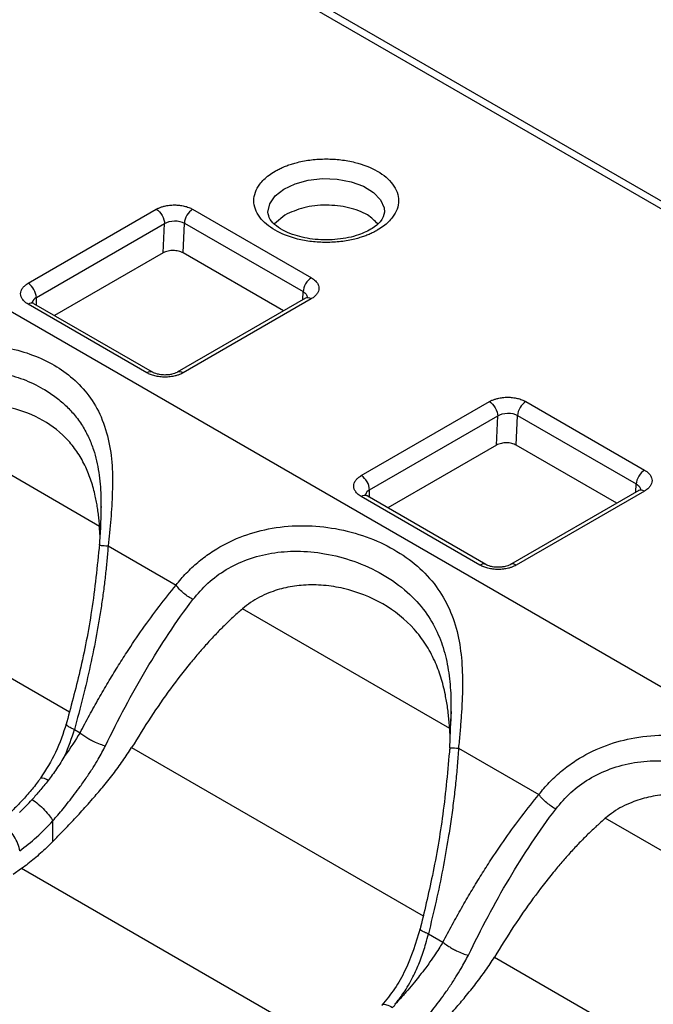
# Model space of a CAD drawing. Header units: millimetres. Extents: x 13 to 546, y 13 to 419.
# Tile 24 of 27: x 499 to 513, y 344 to 365. Entities that reach past the tile are written whole.
import ezdxf

# ---------------------------------------------------------------- set-up
doc = ezdxf.new("R2010")
doc.units = ezdxf.units.MM
doc.header["$LTSCALE"] = 2

msp = doc.modelspace()

# ---------------------------------------------------------------- linework, layer by layer
for p, q in [((475.49, 382.823), (531.351, 350.575)), ((531.601, 350.599), (475.74, 382.848)), ((466.619, 377.701), (522.48, 345.453)), ((499.461, 359.555), (502.209, 361.142)), ((502.987, 361.142), (505.533, 359.672)), ((504.967, 361.019), (504.745, 360.827)), ((499.638, 359.249), (502.386, 360.835)), ((502.358, 360.207), (502.386, 360.835)), ((502.783, 360.207), (502.811, 360.847)), ((502.811, 360.847), (505.356, 359.377)), ((502.358, 360.207), (500.029, 358.862)), ((504.936, 358.963), (502.783, 360.207)), ((505.349, 359.201), (505.356, 359.377)), ((502.006, 357.637), (499.461, 359.106)), ((502.131, 357.649), (499.586, 359.118)), ((499.638, 359.089), (499.638, 359.249)), ((505.409, 359.236), (502.659, 357.649)), ((505.532, 359.223), (502.784, 357.637)), ((505.432, 359.242), (505.405, 359.234)), ((506.603, 355.432), (509.351, 357.019)), ((510.129, 357.019), (512.675, 355.549)), ((509.924, 356.084), (509.953, 356.724)), ((509.953, 356.724), (512.498, 355.254)), ((506.779, 355.126), (509.528, 356.713)), ((509.5, 356.084), (509.528, 356.713)), ((500.994, 354.344), (497.277, 356.49)), ((509.5, 356.084), (507.171, 354.74)), ((512.078, 354.841), (509.924, 356.084)), ((512.49, 355.079), (512.498, 355.254)), ((506.779, 354.966), (506.779, 355.126)), ((512.551, 355.113), (509.801, 353.526)), ((512.674, 355.1), (509.926, 353.514)), ((512.574, 355.119), (512.547, 355.111)), ((509.148, 353.514), (506.603, 354.983)), ((509.273, 353.526), (506.728, 354.996)), ((501.019, 354.763), (501.019, 354.619)), ((501.002, 354.17), (500.994, 354.344)), ((501.176, 353.924), (502.633, 353.084)), ((494.955, 353.483), (500.346, 350.371)), ((508.499, 350.012), (504.056, 352.576)), ((508.523, 350.398), (508.522, 350.165)), ((508.527, 350.377), (508.519, 350.166)), ((500.452, 349.991), (500.574, 349.921)), ((508.519, 350.166), (508.497, 349.599)), ((508.507, 349.795), (508.499, 350.012)), ((501.681, 349.601), (507.929, 345.994)), ((508.498, 349.598), (508.495, 349.556)), ((508.687, 349.589), (510.411, 348.594)), ((516.277, 345.521), (511.834, 348.086)), ((499.991, 347.588), (499.991, 348.031)), ((499.321, 347.008), (499.143, 346.88)), ((505.926, 343.195), (499.321, 347.008)), ((508.042, 345.609), (508.352, 345.43)), ((509.459, 345.11), (515.707, 341.503))]:
    msp.add_line(p, q)
at = {"flags": 128}
for points in [[(504.601, 361.081), (504.601, 361.081), (504.641, 361.261), (504.756, 361.429), (504.941, 361.575), (505.183, 361.69), (505.466, 361.767), (505.774, 361.801), (506.087, 361.789), (506.385, 361.733), (506.649, 361.636), (506.863, 361.504), (507.014, 361.346), (507.091, 361.17), (507.101, 361.08)], [(500.989, 353.94), (500.987, 353.94), (500.992, 353.939), (501.005, 353.938), (501.026, 353.936), (501.054, 353.934), (501.089, 353.931), (501.13, 353.928), (501.176, 353.924)], [(508.498, 349.598), (508.497, 349.599), (508.503, 349.599), (508.517, 349.598), (508.538, 349.597), (508.566, 349.596), (508.6, 349.594), (508.641, 349.591), (508.687, 349.589)]]:
    msp.add_lwpolyline(points, dxfattribs=at)
for centre, radius, start, end in [((499.254, 359.231), 0.384, 2.6055, 57.3945), ((499.534, 359.004), 0.126, 65.6929, 125.6176), ((499.704, 359.107), 0.157, 115.0183, 167.2304), ((502.079, 357.541), 0.12, 63.8774, 127.2701), ((502.711, 357.538), 0.123, 53.65, 115.5864), ((506.396, 355.109), 0.384, 2.6055, 57.3945), ((506.846, 354.984), 0.157, 115.0183, 167.2304), ((506.676, 354.881), 0.126, 65.6929, 125.6176), ((509.221, 353.418), 0.12, 63.8774, 127.2701), ((509.853, 353.415), 0.123, 53.65, 115.5864), ((499.745, 348.723), 0.225, 50.0946, 94.3205), ((496.391, 351.351), 4.261, 312.5842, 317.7885)]:
    msp.add_arc(centre, radius, start, end)
for points, knots in [([(504.755, 361.958), (504.783, 361.974), (504.84, 362.005), (504.931, 362.047), (505.028, 362.085), (505.129, 362.118), (505.295, 362.164), (505.534, 362.208), (505.851, 362.226), (506.168, 362.208), (506.555, 362.137), (506.974, 361.974), (507.257, 361.732), (507.38, 361.508), (507.412, 361.326), (507.38, 361.143), (507.296, 360.99), (507.189, 360.869), (507.08, 360.775), (506.992, 360.72), (506.947, 360.693)], [0, 0, 0, 0, 0.024172, 0.048145, 0.072057, 0.096047, 0.120253, 0.18525, 0.250358, 0.315355, 0.380462, 0.500024, 0.619586, 0.684583, 0.749691, 0.814688, 0.879795, 0.919947, 0.959801, 1, 1, 1, 1]), ([(506.947, 360.693), (506.919, 360.677), (506.863, 360.646), (506.771, 360.604), (506.675, 360.566), (506.573, 360.533), (506.408, 360.487), (506.168, 360.443), (505.851, 360.425), (505.535, 360.443), (505.147, 360.514), (504.729, 360.678), (504.446, 360.919), (504.322, 361.143), (504.291, 361.326), (504.322, 361.508), (504.407, 361.661), (504.513, 361.782), (504.622, 361.876), (504.711, 361.931), (504.755, 361.958)], [0, 0, 0, 0, 0.0241715, 0.0481446, 0.0720569, 0.0960473, 0.1202531, 0.1852503, 0.2503577, 0.3153549, 0.3804624, 0.5000242, 0.6195859, 0.6845831, 0.7496905, 0.8146878, 0.8797953, 0.9199468, 0.9598007, 1, 1, 1, 1]), ([(502.209, 361.142), (502.227, 361.151), (502.262, 361.17), (502.322, 361.193), (502.397, 361.214), (502.49, 361.231), (502.597, 361.237), (502.705, 361.231), (502.809, 361.213), (502.906, 361.184), (502.96, 361.156), (502.987, 361.142)], [0, 0, 0, 0, 0.083373, 0.166429, 0.250598, 0.374434, 0.500145, 0.622966, 0.749683, 0.874093, 1, 1, 1, 1]), ([(506.955, 360.829), (506.89, 360.896), (506.743, 361.046), (506.338, 361.192), (505.854, 361.248), (505.354, 361.196), (505.096, 361.078), (504.967, 361.019)], [0, 0, 0, 0, 0.168909, 0.376682, 0.584455, 0.792227, 1, 1, 1, 1]), ([(502.209, 361.142), (502.251, 361.118), (502.299, 361.069), (502.369, 360.95), (502.386, 360.884), (502.386, 360.835)], [0, 0, 0, 0, 0.5, 0.5, 1, 1, 1, 1]), ([(502.987, 361.142), (502.943, 361.116), (502.898, 361.07), (502.833, 360.961), (502.813, 360.899), (502.811, 360.847)], [0, 0, 0, 0, 0.5, 0.5, 1, 1, 1, 1]), ([(507.101, 361.08), (507.086, 361.012), (507.061, 360.904), (506.845, 360.723), (506.535, 360.575), (506.103, 360.482), (505.616, 360.48), (505.227, 360.562), (504.955, 360.671), (504.767, 360.788), (504.628, 360.931), (504.611, 361.029), (504.601, 361.081)], [0, 0, 0, 0, 0.142988, 0.229, 0.326036, 0.441958, 0.556912, 0.668842, 0.734451, 0.811836, 0.900316, 1, 1, 1, 1]), ([(502.386, 360.835), (502.441, 360.87), (502.52, 360.892), (502.677, 360.896), (502.755, 360.879), (502.811, 360.847)], [0, 0, 0, 0, 0.5, 0.5, 1, 1, 1, 1]), ([(502.783, 360.207), (502.768, 360.215), (502.739, 360.23), (502.686, 360.246), (502.63, 360.255), (502.573, 360.258), (502.516, 360.256), (502.461, 360.247), (502.406, 360.231), (502.374, 360.215), (502.358, 360.207)], [0, 0, 0, 0, 0.1270435, 0.2493873, 0.3721034, 0.5002195, 0.6129294, 0.7301684, 0.8635364, 1, 1, 1, 1]), ([(499.461, 359.106), (499.445, 359.116), (499.414, 359.135), (499.375, 359.169), (499.337, 359.211), (499.307, 359.266), (499.296, 359.33), (499.307, 359.395), (499.341, 359.456), (499.391, 359.511), (499.438, 359.54), (499.461, 359.555)], [0, 0, 0, 0, 0.0801289, 0.1597544, 0.2401525, 0.3698123, 0.5000929, 0.629753, 0.760034, 0.8798657, 1, 1, 1, 1]), ([(505.533, 359.672), (505.492, 359.649), (505.445, 359.602), (505.377, 359.488), (505.359, 359.425), (505.356, 359.377)], [0, 0, 0, 0, 0.5, 0.5, 1, 1, 1, 1]), ([(505.533, 359.672), (505.549, 359.662), (505.582, 359.642), (505.622, 359.607), (505.659, 359.564), (505.687, 359.51), (505.697, 359.448), (505.687, 359.386), (505.655, 359.326), (505.605, 359.27), (505.557, 359.239), (505.532, 359.223)], [0, 0, 0, 0, 0.083134, 0.166139, 0.250454, 0.374286, 0.499983, 0.62282, 0.749541, 0.873801, 1, 1, 1, 1]), ([(505.356, 359.377), (505.381, 359.359), (505.418, 359.333), (505.439, 359.287), (505.447, 359.261), (505.443, 359.248), (505.443, 359.246)], [0, 0, 0, 0, 0.4705324, 0.7165252, 0.9690264, 1, 1, 1, 1]), ([(499.586, 359.119), (499.585, 359.119), (499.57, 359.126), (499.555, 359.14), (499.544, 359.152), (499.545, 359.15), (499.545, 359.149)], [0, 0, 0, 0, 0.020308, 0.430799, 0.845371, 1, 1, 1, 1]), ([(495.859, 356.994), (495.888, 357.031), (495.944, 357.105), (496.037, 357.212), (496.135, 357.316), (496.272, 357.447), (496.449, 357.598), (496.763, 357.816), (497.12, 357.992), (497.509, 358.121), (497.832, 358.191), (498.166, 358.229), (498.475, 358.234), (498.743, 358.215), (499.079, 358.165), (499.502, 358.051), (499.979, 357.842), (500.391, 357.557), (500.743, 357.201), (501.019, 356.757), (501.162, 356.317), (501.235, 355.936), (501.264, 355.655), (501.273, 355.368), (501.268, 355.08), (501.255, 354.788), (501.235, 354.498), (501.209, 354.21), (501.187, 354.019), (501.176, 353.924)], [0, 0, 0, 0, 0.015041, 0.030141, 0.045315, 0.060579, 0.09039, 0.11872, 0.180602, 0.214401, 0.247503, 0.284529, 0.321346, 0.346766, 0.372228, 0.433645, 0.494667, 0.555419, 0.619047, 0.686281, 0.757141, 0.790481, 0.822911, 0.852783, 0.883948, 0.913738, 0.942924, 0.971634, 1, 1, 1, 1]), ([(496.232, 356.686), (496.334, 356.812), (496.538, 357.064), (496.898, 357.327), (497.249, 357.505), (497.581, 357.617), (497.916, 357.681), (498.251, 357.703), (498.58, 357.687), (498.957, 357.627), (499.368, 357.504), (499.741, 357.327), (500.036, 357.134), (500.259, 356.949), (500.457, 356.739), (500.626, 356.507), (500.763, 356.253), (500.891, 355.928), (500.984, 355.515), (501.024, 355.098), (501.02, 354.841), (501.019, 354.763)], [0, 0, 0, 0, 0.067291, 0.134312, 0.179954, 0.227041, 0.276125, 0.319322, 0.365155, 0.413828, 0.481092, 0.552166, 0.599975, 0.646103, 0.690628, 0.739333, 0.785198, 0.828429, 0.901246, 0.970184, 1, 1, 1, 1]), ([(502.784, 357.637), (502.767, 357.627), (502.734, 357.609), (502.676, 357.587), (502.602, 357.565), (502.508, 357.548), (502.396, 357.541), (502.283, 357.548), (502.178, 357.567), (502.084, 357.596), (502.032, 357.623), (502.006, 357.637)], [0, 0, 0, 0, 0.080129, 0.159754, 0.240152, 0.369812, 0.500093, 0.629753, 0.760034, 0.879866, 1, 1, 1, 1]), ([(502.395, 357.589), (502.354, 357.591), (502.297, 357.594), (502.224, 357.611), (502.172, 357.628), (502.145, 357.642), (502.132, 357.649)], [0, 0, 0, 0, 0.389967, 0.543784, 0.781602, 1, 1, 1, 1]), ([(502.658, 357.649), (502.656, 357.648), (502.645, 357.64), (502.604, 357.622), (502.544, 357.605), (502.473, 357.592), (502.422, 357.59), (502.395, 357.589)], [0, 0, 0, 0, 0.037441, 0.292333, 0.506959, 0.749161, 1, 1, 1, 1]), ([(500.994, 354.344), (500.99, 354.388), (500.983, 354.478), (500.967, 354.609), (500.949, 354.739), (500.928, 354.867), (500.888, 355.063), (500.819, 355.32), (500.697, 355.629), (500.535, 355.919), (500.255, 356.281), (499.8, 356.645), (499.24, 356.866), (498.766, 356.94), (498.421, 356.942), (498.091, 356.895), (497.82, 356.812), (497.603, 356.711), (497.431, 356.611), (497.328, 356.53), (497.277, 356.49)], [0, 0, 0, 0, 0.021889, 0.0437138, 0.0655286, 0.0873872, 0.1093435, 0.1683319, 0.2281955, 0.2935241, 0.359949, 0.5000172, 0.6400837, 0.706501, 0.7718372, 0.8316932, 0.8906875, 0.9272112, 0.9635654, 1, 1, 1, 1]), ([(509.351, 357.019), (509.368, 357.028), (509.404, 357.047), (509.464, 357.07), (509.539, 357.091), (509.632, 357.108), (509.739, 357.114), (509.847, 357.108), (509.951, 357.09), (510.048, 357.061), (510.102, 357.033), (510.129, 357.019)], [0, 0, 0, 0, 0.083373, 0.166429, 0.250598, 0.374434, 0.500145, 0.622966, 0.749683, 0.874093, 1, 1, 1, 1]), ([(509.351, 357.019), (509.392, 356.995), (509.441, 356.947), (509.51, 356.827), (509.528, 356.761), (509.528, 356.713)], [0, 0, 0, 0, 0.5, 0.5, 1, 1, 1, 1]), ([(510.129, 357.019), (510.084, 356.993), (510.04, 356.947), (509.975, 356.838), (509.955, 356.777), (509.953, 356.724)], [0, 0, 0, 0, 0.5, 0.5, 1, 1, 1, 1]), ([(509.528, 356.713), (509.583, 356.747), (509.661, 356.769), (509.819, 356.773), (509.897, 356.756), (509.953, 356.724)], [0, 0, 0, 0, 0.5, 0.5, 1, 1, 1, 1]), ([(509.924, 356.084), (509.909, 356.092), (509.88, 356.107), (509.828, 356.123), (509.772, 356.133), (509.714, 356.136), (509.658, 356.133), (509.603, 356.124), (509.548, 356.108), (509.516, 356.092), (509.5, 356.084)], [0, 0, 0, 0, 0.127043, 0.249387, 0.372103, 0.500219, 0.612929, 0.730168, 0.863536, 1, 1, 1, 1]), ([(512.675, 355.549), (512.634, 355.526), (512.587, 355.479), (512.519, 355.365), (512.5, 355.302), (512.498, 355.254)], [0, 0, 0, 0, 0.5, 0.5, 1, 1, 1, 1]), ([(512.675, 355.549), (512.691, 355.539), (512.724, 355.519), (512.763, 355.484), (512.801, 355.441), (512.829, 355.387), (512.839, 355.325), (512.829, 355.263), (512.797, 355.203), (512.747, 355.147), (512.699, 355.116), (512.674, 355.1)], [0, 0, 0, 0, 0.083134, 0.166139, 0.250454, 0.374286, 0.499983, 0.62282, 0.749541, 0.873801, 1, 1, 1, 1]), ([(506.603, 354.983), (506.587, 354.993), (506.556, 355.012), (506.517, 355.046), (506.479, 355.089), (506.449, 355.143), (506.438, 355.208), (506.449, 355.273), (506.483, 355.333), (506.533, 355.388), (506.579, 355.417), (506.603, 355.432)], [0, 0, 0, 0, 0.0801289, 0.1597544, 0.2401525, 0.3698123, 0.5000929, 0.629753, 0.760034, 0.8798657, 1, 1, 1, 1]), ([(512.498, 355.254), (512.523, 355.237), (512.56, 355.21), (512.581, 355.164), (512.589, 355.138), (512.585, 355.125), (512.585, 355.123)], [0, 0, 0, 0, 0.470532, 0.716525, 0.969026, 1, 1, 1, 1]), ([(506.728, 354.996), (506.727, 354.996), (506.712, 355.003), (506.697, 355.017), (506.686, 355.029), (506.687, 355.027), (506.687, 355.026)], [0, 0, 0, 0, 0.020308, 0.430799, 0.845371, 1, 1, 1, 1]), ([(501.024, 354.767), (501.021, 354.625), (501.016, 354.354), (500.997, 354.073), (500.987, 353.94)], [0, 0, 0, 0, 0.5264063, 1, 1, 1, 1]), ([(502.633, 353.084), (502.668, 353.128), (502.737, 353.217), (502.851, 353.342), (502.971, 353.461), (503.096, 353.572), (503.227, 353.677), (503.363, 353.774), (503.634, 353.949), (504.071, 354.158), (504.709, 354.326), (505.381, 354.379), (506.067, 354.311), (506.722, 354.136), (507.315, 353.861), (507.822, 353.505), (508.219, 353.076), (508.508, 352.584), (508.683, 352.044), (508.768, 351.459), (508.778, 350.95), (508.763, 350.535), (508.743, 350.227), (508.717, 349.91), (508.697, 349.697), (508.687, 349.589)], [0, 0, 0, 0, 0.0163857, 0.0325903, 0.0486347, 0.0645404, 0.0803296, 0.096025, 0.1116495, 0.1712968, 0.2306988, 0.2959325, 0.361582, 0.4302344, 0.4990484, 0.5678102, 0.6364716, 0.7023644, 0.7678314, 0.8274775, 0.8873558, 0.9149645, 0.9428592, 0.9711646, 1, 1, 1, 1]), ([(500.991, 353.963), (500.942, 353.487), (500.848, 352.571), (500.592, 351.275), (500.375, 350.466), (500.271, 350.079)], [0, 0, 0, 0, 0.360505, 0.69396, 1, 1, 1, 1]), ([(501.176, 353.924), (501.169, 353.823), (501.152, 353.619), (501.12, 353.31), (501.082, 352.996), (501.038, 352.678), (500.987, 352.354), (500.91, 351.914), (500.797, 351.354), (500.638, 350.674), (500.514, 350.221), (500.452, 349.991)], [0, 0, 0, 0, 0.075695, 0.152777, 0.231293, 0.311285, 0.392794, 0.475858, 0.645786, 0.82041, 1, 1, 1, 1]), ([(502.994, 352.776), (503.097, 352.897), (503.302, 353.14), (503.704, 353.432), (504.166, 353.652), (504.682, 353.786), (505.245, 353.827), (505.845, 353.771), (506.473, 353.606), (507.077, 353.327), (507.59, 352.962), (507.974, 352.543), (508.235, 352.102), (508.402, 351.64), (508.493, 351.154), (508.527, 350.736), (508.524, 350.478), (508.523, 350.398)], [0, 0, 0, 0, 0.057466, 0.115125, 0.17464, 0.237527, 0.302096, 0.374319, 0.45483, 0.544083, 0.633391, 0.713956, 0.786232, 0.850853, 0.913771, 0.973314, 1, 1, 1, 1]), ([(509.926, 353.514), (509.909, 353.505), (509.876, 353.487), (509.818, 353.464), (509.744, 353.442), (509.65, 353.425), (509.537, 353.419), (509.425, 353.425), (509.32, 353.444), (509.225, 353.474), (509.174, 353.5), (509.148, 353.514)], [0, 0, 0, 0, 0.080129, 0.159754, 0.240152, 0.369812, 0.500093, 0.629753, 0.760034, 0.879866, 1, 1, 1, 1]), ([(509.537, 353.467), (509.496, 353.469), (509.439, 353.471), (509.365, 353.488), (509.314, 353.505), (509.286, 353.519), (509.273, 353.526)], [0, 0, 0, 0, 0.389967, 0.543784, 0.781602, 1, 1, 1, 1]), ([(509.8, 353.526), (509.798, 353.525), (509.787, 353.517), (509.746, 353.5), (509.686, 353.482), (509.615, 353.469), (509.563, 353.467), (509.537, 353.467)], [0, 0, 0, 0, 0.037441, 0.292333, 0.506959, 0.749161, 1, 1, 1, 1]), ([(500.574, 349.921), (500.64, 350.045), (500.772, 350.292), (500.973, 350.65), (501.173, 350.995), (501.374, 351.325), (501.618, 351.71), (501.913, 352.145), (502.265, 352.627), (502.51, 352.932), (502.633, 353.084)], [0, 0, 0, 0, 0.110034, 0.217125, 0.321316, 0.422651, 0.521179, 0.68215, 0.84167, 1, 1, 1, 1]), ([(502.994, 352.776), (502.933, 352.808), (502.864, 352.854), (502.736, 352.962), (502.676, 353.025), (502.633, 353.084)], [0, 0, 0, 0, 0.5, 0.5, 1, 1, 1, 1]), ([(508.499, 350.012), (508.495, 350.061), (508.487, 350.16), (508.472, 350.307), (508.454, 350.452), (508.432, 350.595), (508.39, 350.819), (508.315, 351.118), (508.177, 351.481), (507.988, 351.827), (507.65, 352.268), (507.09, 352.716), (506.392, 352.994), (505.801, 353.09), (505.382, 353.095), (504.985, 353.04), (504.668, 352.943), (504.418, 352.827), (504.227, 352.714), (504.113, 352.622), (504.056, 352.576)], [0, 0, 0, 0, 0.020379, 0.040756, 0.061183, 0.081713, 0.102397, 0.160103, 0.219126, 0.285614, 0.353651, 0.500014, 0.646375, 0.714407, 0.780901, 0.839919, 0.89763, 0.932004, 0.966047, 1, 1, 1, 1]), ([(501.12, 349.639), (501.391, 350.202), (501.682, 350.749), (502.304, 351.8), (502.637, 352.304), (502.994, 352.776)], [0, 0, 0, 0, 0.5, 0.5, 1, 1, 1, 1]), ([(504.056, 352.576), (503.993, 352.522), (503.868, 352.411), (503.682, 352.234), (503.496, 352.046), (503.311, 351.847), (503.125, 351.636), (502.854, 351.313), (502.503, 350.858), (502.081, 350.253), (501.816, 349.821), (501.681, 349.601)], [0, 0, 0, 0, 0.067778, 0.137069, 0.207942, 0.280459, 0.354681, 0.430661, 0.613556, 0.803156, 1, 1, 1, 1]), ([(500.281, 350.114), (500.212, 349.905), (500.076, 349.492), (499.843, 349.127), (499.727, 348.947)], [0, 0, 0, 0, 0.505792, 1, 1, 1, 1]), ([(500.452, 349.991), (500.429, 350.001), (500.371, 350.026), (500.315, 350.058), (500.284, 350.084), (500.273, 350.099), (500.279, 350.103), (500.28, 350.104)], [0, 0, 0, 0, 0.2068704, 0.5250071, 0.7288673, 0.9599663, 1, 1, 1, 1]), ([(500.574, 349.921), (500.586, 349.911), (500.611, 349.89), (500.654, 349.86), (500.71, 349.823), (500.781, 349.779), (500.883, 349.726), (501.003, 349.673), (501.082, 349.65), (501.12, 349.639)], [0, 0, 0, 0, 0.0838731, 0.1704677, 0.2593251, 0.4012059, 0.5483612, 0.7803862, 1, 1, 1, 1]), ([(510.411, 348.594), (510.446, 348.638), (510.516, 348.726), (510.63, 348.852), (510.749, 348.97), (510.874, 349.082), (511.005, 349.187), (511.141, 349.284), (511.413, 349.459), (511.849, 349.668), (512.487, 349.836), (513.159, 349.888), (513.846, 349.82), (514.5, 349.645), (515.093, 349.37), (515.6, 349.015), (515.997, 348.586), (516.286, 348.094), (516.461, 347.553), (516.546, 346.968), (516.556, 346.46), (516.541, 346.045), (516.522, 345.737), (516.495, 345.42), (516.475, 345.206), (516.465, 345.098)], [0, 0, 0, 0, 0.016386, 0.03259, 0.048635, 0.06454, 0.08033, 0.096025, 0.111649, 0.171297, 0.230699, 0.295933, 0.361582, 0.430234, 0.499048, 0.56781, 0.636472, 0.702364, 0.767831, 0.827477, 0.887356, 0.914964, 0.942859, 0.971165, 1, 1, 1, 1]), ([(499.991, 348.031), (500.027, 348.072), (500.1, 348.157), (500.213, 348.292), (500.331, 348.439), (500.455, 348.598), (500.587, 348.777), (500.723, 348.97), (500.851, 349.167), (500.987, 349.389), (501.07, 349.545), (501.12, 349.639)], [0, 0, 0, 0, 0.083777, 0.173132, 0.268095, 0.368775, 0.475247, 0.601367, 0.723505, 0.832156, 1, 1, 1, 1]), ([(499.991, 347.588), (500.028, 347.626), (500.102, 347.702), (500.217, 347.82), (500.336, 347.945), (500.459, 348.075), (500.585, 348.212), (500.714, 348.354), (500.872, 348.532), (501.066, 348.758), (501.283, 349.03), (501.494, 349.315), (501.618, 349.506), (501.681, 349.601)], [0, 0, 0, 0, 0.061583, 0.125143, 0.190727, 0.258379, 0.328138, 0.40004, 0.474117, 0.593945, 0.733314, 0.866584, 1, 1, 1, 1]), ([(508.499, 349.599), (508.457, 349.121), (508.374, 348.201), (508.146, 346.894), (507.951, 346.074), (507.858, 345.682)], [0, 0, 0, 0, 0.360592, 0.694016, 1, 1, 1, 1]), ([(508.687, 349.589), (508.679, 349.465), (508.662, 349.216), (508.626, 348.838), (508.582, 348.454), (508.53, 348.063), (508.455, 347.575), (508.351, 346.988), (508.209, 346.301), (508.098, 345.842), (508.042, 345.609)], [0, 0, 0, 0, 0.091675, 0.185217, 0.280687, 0.378146, 0.477652, 0.647292, 0.821334, 1, 1, 1, 1]), ([(500.251, 349.434), (500.222, 349.384), (500.164, 349.286), (500.072, 349.147), (499.981, 349.017), (499.919, 348.935), (499.889, 348.895)], [0, 0, 0, 0, 0.268414, 0.524554, 0.768407, 1, 1, 1, 1]), ([(510.773, 348.285), (510.875, 348.407), (511.08, 348.65), (511.482, 348.941), (511.945, 349.162), (512.461, 349.296), (513.023, 349.337), (513.623, 349.281), (514.251, 349.116), (514.855, 348.837), (515.368, 348.471), (515.752, 348.053), (516.013, 347.612), (516.18, 347.15), (516.271, 346.664), (516.305, 346.245), (516.302, 345.988), (516.301, 345.908)], [0, 0, 0, 0, 0.057466, 0.115125, 0.17464, 0.237527, 0.302096, 0.374319, 0.45483, 0.544083, 0.633391, 0.713956, 0.786232, 0.850853, 0.913771, 0.973314, 1, 1, 1, 1]), ([(499.727, 348.947), (499.713, 348.928), (499.641, 348.827), (499.502, 348.653), (499.304, 348.432), (499.163, 348.287), (499.089, 348.223), (499.088, 348.222)], [0, 0, 0, 0, 0.072077, 0.368283, 0.672387, 0.994524, 1, 1, 1, 1]), ([(499.889, 348.895), (499.86, 348.858), (499.802, 348.785), (499.715, 348.681), (499.63, 348.582), (499.574, 348.519), (499.546, 348.489)], [0, 0, 0, 0, 0.262217, 0.516228, 0.762169, 1, 1, 1, 1]), ([(508.352, 345.43), (508.419, 345.555), (508.55, 345.801), (508.751, 346.16), (508.951, 346.505), (509.152, 346.835), (509.396, 347.219), (509.692, 347.655), (510.043, 348.137), (510.288, 348.442), (510.411, 348.594)], [0, 0, 0, 0, 0.110034, 0.217125, 0.321316, 0.422651, 0.521179, 0.68215, 0.84167, 1, 1, 1, 1]), ([(510.773, 348.285), (510.711, 348.318), (510.643, 348.364), (510.514, 348.472), (510.455, 348.535), (510.411, 348.594)], [0, 0, 0, 0, 0.5, 0.5, 1, 1, 1, 1]), ([(516.277, 345.521), (516.273, 345.571), (516.266, 345.67), (516.25, 345.817), (516.232, 345.962), (516.21, 346.105), (516.168, 346.329), (516.093, 346.627), (515.955, 346.991), (515.767, 347.337), (515.428, 347.778), (514.869, 348.226), (514.17, 348.504), (513.58, 348.6), (513.16, 348.605), (512.763, 348.549), (512.446, 348.453), (512.197, 348.337), (512.005, 348.224), (511.891, 348.132), (511.834, 348.086)], [0, 0, 0, 0, 0.020379, 0.040756, 0.061183, 0.081713, 0.102397, 0.160103, 0.219126, 0.285614, 0.353651, 0.500014, 0.646375, 0.714407, 0.780901, 0.839919, 0.89763, 0.932004, 0.966047, 1, 1, 1, 1]), ([(499.546, 348.489), (499.588, 348.461), (499.634, 348.427), (499.726, 348.351), (499.772, 348.307), (499.898, 348.177), (499.96, 348.092), (499.991, 348.031)], [0, 0, 0, 0, 0.25, 0.25, 0.5, 0.5, 1, 1, 1, 1]), ([(508.899, 345.149), (509.17, 345.712), (509.46, 346.258), (510.082, 347.309), (510.415, 347.814), (510.773, 348.285)], [0, 0, 0, 0, 0.5, 0.5, 1, 1, 1, 1]), ([(511.834, 348.086), (511.772, 348.032), (511.646, 347.921), (511.46, 347.744), (511.275, 347.556), (511.089, 347.357), (510.903, 347.146), (510.632, 346.823), (510.281, 346.368), (509.859, 345.763), (509.594, 345.331), (509.459, 345.11)], [0, 0, 0, 0, 0.067778, 0.137069, 0.207942, 0.280459, 0.354681, 0.430661, 0.613556, 0.803156, 1, 1, 1, 1]), ([(499.281, 347.39), (499.271, 347.483), (499.228, 347.593), (499.1, 347.797), (499.014, 347.89), (498.928, 347.95)], [0, 0, 0, 0, 0.5, 0.5, 1, 1, 1, 1]), ([(506.524, 343.385), (506.465, 343.344), (506.349, 343.263), (506.166, 343.147), (505.979, 343.037), (505.787, 342.932), (505.59, 342.832), (505.389, 342.738), (505.183, 342.65), (504.972, 342.568), (504.669, 342.459), (504.265, 342.336), (503.757, 342.214), (503.239, 342.124), (502.542, 342.047), (501.667, 342.031), (500.653, 342.141), (499.711, 342.378), (498.875, 342.733), (498.173, 343.193), (497.63, 343.744), (497.271, 344.368), (497.11, 345.039), (497.146, 345.618), (497.276, 346.078), (497.426, 346.422), (497.626, 346.759), (497.843, 347.049), (498.06, 347.291), (498.261, 347.488), (498.41, 347.613), (498.485, 347.676)], [0, 0, 0, 0, 0.014543, 0.028928, 0.04318, 0.057323, 0.071382, 0.085384, 0.099354, 0.113318, 0.127303, 0.15848, 0.189679, 0.220693, 0.251683, 0.313699, 0.375596, 0.43728, 0.498965, 0.560812, 0.622901, 0.685449, 0.748322, 0.810899, 0.842529, 0.874147, 0.906107, 0.938099, 0.958801, 0.979406, 1, 1, 1, 1]), ([(499.991, 347.588), (499.948, 347.545), (499.861, 347.458), (499.728, 347.335), (499.594, 347.219), (499.458, 347.109), (499.367, 347.042), (499.321, 347.008)], [0, 0, 0, 0, 0.200493, 0.400247, 0.599753, 0.799507, 1, 1, 1, 1]), ([(507.868, 345.72), (507.772, 345.417), (507.631, 344.964), (507.328, 344.424), (507.139, 344.195), (507.046, 344.081)], [0, 0, 0, 0, 0.5068343, 0.7551012, 1, 1, 1, 1]), ([(507.328, 344.098), (507.351, 344.127), (507.402, 344.189), (507.48, 344.296), (507.573, 344.435), (507.665, 344.593), (507.774, 344.809), (507.885, 345.076), (507.979, 345.359), (508.025, 345.54), (508.042, 345.609)], [0, 0, 0, 0, 0.066923, 0.147297, 0.24108, 0.366293, 0.475755, 0.670703, 0.874889, 1, 1, 1, 1]), ([(508.042, 345.609), (508.02, 345.617), (507.965, 345.638), (507.893, 345.673), (507.858, 345.698), (507.866, 345.705), (507.867, 345.707)], [0, 0, 0, 0, 0.194406, 0.496772, 0.911838, 1, 1, 1, 1]), ([(508.352, 345.43), (508.331, 345.395), (508.28, 345.312), (508.187, 345.167), (508.085, 345.02), (507.971, 344.864), (507.862, 344.723), (507.733, 344.563), (507.598, 344.401), (507.459, 344.242), (507.368, 344.142), (507.328, 344.098)], [0, 0, 0, 0, 0.075353, 0.178986, 0.311036, 0.396411, 0.520781, 0.625001, 0.757032, 0.892281, 1, 1, 1, 1]), ([(508.352, 345.43), (508.364, 345.42), (508.39, 345.4), (508.432, 345.37), (508.488, 345.333), (508.559, 345.289), (508.661, 345.236), (508.781, 345.183), (508.86, 345.16), (508.899, 345.149)], [0, 0, 0, 0, 0.083873, 0.170468, 0.259326, 0.401207, 0.548362, 0.780386, 1, 1, 1, 1]), ([(507.769, 343.541), (507.805, 343.582), (507.878, 343.666), (507.991, 343.802), (508.109, 343.949), (508.233, 344.108), (508.366, 344.286), (508.501, 344.479), (508.629, 344.677), (508.765, 344.899), (508.848, 345.054), (508.899, 345.149)], [0, 0, 0, 0, 0.08377, 0.173122, 0.268085, 0.368768, 0.475248, 0.601364, 0.723505, 0.832168, 1, 1, 1, 1]), ([(507.769, 343.098), (507.806, 343.135), (507.88, 343.211), (507.995, 343.33), (508.114, 343.454), (508.237, 343.585), (508.363, 343.721), (508.493, 343.864), (508.65, 344.042), (508.844, 344.268), (509.061, 344.539), (509.272, 344.825), (509.397, 345.015), (509.459, 345.11)], [0, 0, 0, 0, 0.061583, 0.125143, 0.190727, 0.258379, 0.328138, 0.40004, 0.474117, 0.593945, 0.733314, 0.866584, 1, 1, 1, 1]), ([(506.275, 343.41), (506.062, 343.271), (505.644, 342.995), (504.913, 342.669), (504.153, 342.422), (503.381, 342.258), (502.627, 342.171), (501.912, 342.155), (501.25, 342.199), (500.651, 342.293), (500.12, 342.424), (499.528, 342.627), (499.075, 342.853), (498.717, 343.09), (498.476, 343.276), (498.235, 343.507), (498.015, 343.782), (497.837, 344.092), (497.703, 344.461), (497.687, 344.735), (497.678, 344.88)], [0, 0, 0, 0, 0.072465, 0.142653, 0.210477, 0.275889, 0.338418, 0.397668, 0.453615, 0.506243, 0.555533, 0.601439, 0.683007, 0.70808, 0.742456, 0.788932, 0.831652, 0.88106, 0.937157, 1, 1, 1, 1]), ([(507.053, 344.076), (507.055, 344.082), (507.066, 344.106), (507.14, 344.098), (507.227, 344.054), (507.27, 344.032)], [0, 0, 0, 0, 0.143586, 0.571793, 1, 1, 1, 1]), ([(507.328, 344.098), (507.324, 344.09), (507.316, 344.073), (507.296, 344.05), (507.279, 344.038), (507.27, 344.032)], [0, 0, 0, 0, 0.327128, 0.653205, 1, 1, 1, 1])]:
    msp.add_open_spline(points, degree=3, knots=knots)
for points in [[(505.532, 359.223), (505.486, 359.25), (505.44, 359.254), (505.407, 359.235)], [(512.674, 355.1), (512.628, 355.127), (512.582, 355.131), (512.549, 355.113)], [(500.251, 349.434), (500.332, 349.616), (500.398, 349.803), (500.452, 349.991)], [(500.574, 349.921), (500.478, 349.757), (500.369, 349.594), (500.251, 349.434)], [(499.281, 347.39), (499.526, 347.567), (499.766, 347.783), (499.991, 348.031)]]:
    msp.add_open_spline(points, degree=3)

doc.saveas('drawing.dxf')
